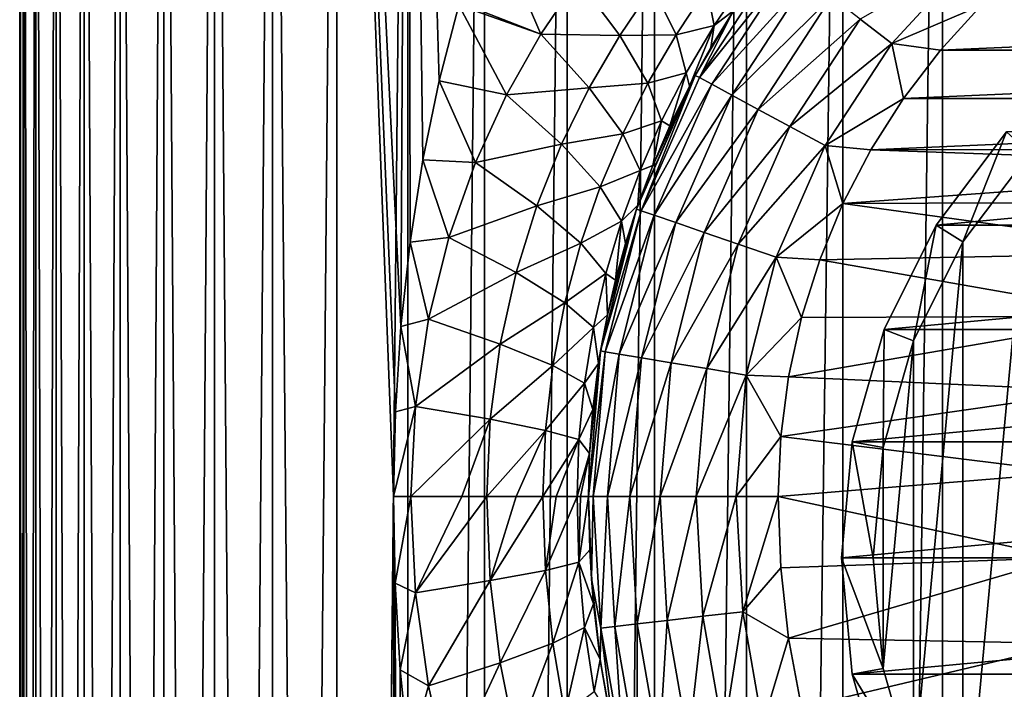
# Model space of a CAD drawing. Header units: millimetres. Extents: x -23 to 23, y -1 to 161.
# Tile 14 of 68: x -23 to -7, y 89 to 99. Entities that reach past the tile are written whole.
import ezdxf

# ---------------------------------------------------------------- set-up
doc = ezdxf.new("R2010")
doc.units = ezdxf.units.MM
doc.header["$LTSCALE"] = 79.788429
for name, color, linetype in [('12', 7, 'CONTINUOUS'), ('13', 7, 'CONTINUOUS'), ('14', 7, 'CONTINUOUS'), ('2', 7, 'CONTINUOUS'), ('4', 7, 'CONTINUOUS'), ('48', 7, 'CONTINUOUS'), ('49', 7, 'CONTINUOUS'), ('5', 7, 'CONTINUOUS'), ('50', 7, 'CONTINUOUS'), ('51', 7, 'CONTINUOUS'), ('52', 7, 'CONTINUOUS'), ('53', 7, 'CONTINUOUS'), ('8', 7, 'CONTINUOUS'), ('9', 7, 'CONTINUOUS')]:
    doc.layers.add(name, color=color, linetype=linetype)

msp = doc.modelspace()

# ---------------------------------------------------------------- linework, layer by layer
at = {"layer": '12', "color": 7, "linetype": 'CONTINUOUS'}
for points in [[(-7.784, 99.543, 81), (-8.433, 98.833, 81), (7.786, 99.54, 81), (-7.784, 99.543, 81)], [(7.786, 99.54, 81), (-8.433, 98.833, 81), (8.435, 98.83, 81), (7.786, 99.54, 81)], [(-8.433, 98.833, 81), (-9.018, 98.069, 81), (8.435, 98.83, 81), (-8.433, 98.833, 81)], [(8.435, 98.83, 81), (-9.018, 98.069, 81), (9.019, 98.066, 81), (8.435, 98.83, 81)], [(-9.018, 98.069, 81), (-9.533, 97.257, 81), (9.019, 98.066, 81), (-9.018, 98.069, 81)], [(9.019, 98.066, 81), (-9.533, 97.257, 81), (-0.68, 97.267, 81), (9.019, 98.066, 81)], [(-9.533, 97.257, 81), (-9.976, 96.405, 81), (-2.009, 96.984, 81), (-9.533, 97.257, 81)], [(-0.68, 97.267, 81), (-9.533, 97.257, 81), (-2.009, 96.984, 81), (-0.68, 97.267, 81)], [(-2.009, 96.984, 81), (-9.976, 96.405, 81), (-3.251, 96.431, 81), (-2.009, 96.984, 81)], [(-3.251, 96.431, 81), (-9.976, 96.405, 81), (-4.351, 95.632, 81), (-3.251, 96.431, 81)], [(-9.976, 96.405, 81), (-10.342, 95.517, 81), (-4.351, 95.632, 81), (-9.976, 96.405, 81)], [(-10.342, 95.517, 81), (-10.629, 94.602, 81), (-5.261, 94.622, 81), (-10.342, 95.517, 81)], [(-4.351, 95.632, 81), (-10.342, 95.517, 81), (-5.261, 94.622, 81), (-4.351, 95.632, 81)], [(-10.629, 94.602, 81), (-10.835, 93.666, 81), (-5.261, 94.622, 81), (-10.629, 94.602, 81)], [(-5.261, 94.622, 81), (-10.835, 93.666, 81), (-5.94, 93.445, 81), (-5.261, 94.622, 81)], [(-10.835, 93.666, 81), (-10.959, 92.719, 81), (-5.94, 93.445, 81), (-10.835, 93.666, 81)], [(-5.94, 93.445, 81), (-10.959, 92.719, 81), (-6.36, 92.152, 81), (-5.94, 93.445, 81)], [(-10.959, 92.719, 81), (-11, 91.77, 81), (-6.36, 92.152, 81), (-10.959, 92.719, 81)], [(-11, 91.77, 81), (-6.502, 90.8, 81), (-6.36, 92.152, 81), (-11, 91.77, 81)], [(-11, 91.77, 81), (-10.959, 90.645, 81), (-6.502, 90.8, 81), (-11, 91.77, 81)], [(-10.959, 90.645, 81), (-10.835, 89.53, 81), (-6.502, 90.8, 81), (-10.959, 90.645, 81)], [(-6.502, 90.8, 81), (-10.835, 89.53, 81), (-6.36, 89.448, 81), (-6.502, 90.8, 81)], [(-10.835, 89.53, 81), (-10.631, 88.437, 81), (-6.36, 89.448, 81), (-10.835, 89.53, 81)], [(-6.36, 89.448, 81), (-10.631, 88.437, 81), (-5.94, 88.155, 81), (-6.36, 89.448, 81)]]:
    msp.add_3dface(points, dxfattribs=at)
at = {"layer": '13', "color": 7, "linetype": 'CONTINUOUS'}
for points in [[(-10.988, 100.322, 78.668), (-11.721, 99.426, 78), (-12.246, 98.398, 78.668), (-10.988, 100.322, 78.668)], [(-10.988, 100.322, 78.668), (-12.246, 98.398, 78.668), (-10.813, 100.186, 79.302), (-10.988, 100.322, 78.668)], [(-7.9, 100.352, 80.926), (-9.705, 99.324, 80.704), (-9.204, 98.934, 80.926), (-7.9, 100.352, 80.926)], [(-7.784, 99.543, 81), (-7.9, 100.352, 80.926), (-9.204, 98.934, 80.926), (-7.784, 99.543, 81)], [(-10.813, 100.186, 79.302), (-12.246, 98.398, 78.668), (-12.051, 98.292, 79.302), (-10.813, 100.186, 79.302)], [(-10.813, 100.186, 79.302), (-12.051, 98.292, 79.302), (-10.531, 99.966, 79.872), (-10.813, 100.186, 79.302)], [(-10.531, 99.966, 79.872), (-12.051, 98.292, 79.302), (-11.736, 98.121, 79.872), (-10.531, 99.966, 79.872)], [(-10.531, 99.966, 79.872), (-11.736, 98.121, 79.872), (-10.155, 99.674, 80.347), (-10.531, 99.966, 79.872)], [(-10.155, 99.674, 80.347), (-11.736, 98.121, 79.872), (-11.318, 97.895, 80.347), (-10.155, 99.674, 80.347)], [(-10.155, 99.674, 80.347), (-11.318, 97.895, 80.347), (-9.705, 99.324, 80.704), (-10.155, 99.674, 80.347)], [(-8.433, 98.833, 81), (-7.784, 99.543, 81), (-9.204, 98.934, 80.926), (-8.433, 98.833, 81)], [(-11.721, 99.426, 78), (-12.314, 98.431, 78), (-12.246, 98.398, 78.668), (-11.721, 99.426, 78)], [(-9.705, 99.324, 80.704), (-11.318, 97.895, 80.347), (-10.817, 97.624, 80.704), (-9.705, 99.324, 80.704)], [(-9.705, 99.324, 80.704), (-10.817, 97.624, 80.704), (-9.204, 98.934, 80.926), (-9.705, 99.324, 80.704)], [(-9.204, 98.934, 80.926), (-10.817, 97.624, 80.704), (-10.258, 97.321, 80.926), (-9.204, 98.934, 80.926)], [(-9.018, 98.069, 81), (-9.204, 98.934, 80.926), (-10.258, 97.321, 80.926), (-9.018, 98.069, 81)], [(-9.018, 98.069, 81), (-8.433, 98.833, 81), (-9.204, 98.934, 80.926), (-9.018, 98.069, 81)], [(-12.314, 98.431, 78), (-13.242, 96.314, 78), (-13.17, 96.292, 78.668), (-12.314, 98.431, 78)], [(-12.246, 98.398, 78.668), (-12.314, 98.431, 78), (-13.17, 96.292, 78.668), (-12.246, 98.398, 78.668)], [(-12.246, 98.398, 78.668), (-13.17, 96.292, 78.668), (-12.051, 98.292, 79.302), (-12.246, 98.398, 78.668)], [(-12.051, 98.292, 79.302), (-13.17, 96.292, 78.668), (-12.96, 96.22, 79.302), (-12.051, 98.292, 79.302)], [(-12.051, 98.292, 79.302), (-12.96, 96.22, 79.302), (-11.736, 98.121, 79.872), (-12.051, 98.292, 79.302)], [(-11.736, 98.121, 79.872), (-12.96, 96.22, 79.302), (-12.622, 96.103, 79.872), (-11.736, 98.121, 79.872)], [(-11.736, 98.121, 79.872), (-12.622, 96.103, 79.872), (-11.318, 97.895, 80.347), (-11.736, 98.121, 79.872)], [(-9.533, 97.257, 81), (-9.018, 98.069, 81), (-10.258, 97.321, 80.926), (-9.533, 97.257, 81)], [(-11.318, 97.895, 80.347), (-12.622, 96.103, 79.872), (-12.172, 95.949, 80.347), (-11.318, 97.895, 80.347)], [(-11.318, 97.895, 80.347), (-12.172, 95.949, 80.347), (-10.817, 97.624, 80.704), (-11.318, 97.895, 80.347)], [(-10.817, 97.624, 80.704), (-12.172, 95.949, 80.347), (-11.633, 95.764, 80.704), (-10.817, 97.624, 80.704)], [(-10.817, 97.624, 80.704), (-11.633, 95.764, 80.704), (-10.258, 97.321, 80.926), (-10.817, 97.624, 80.704)], [(-10.258, 97.321, 80.926), (-11.633, 95.764, 80.704), (-11.032, 95.558, 80.926), (-10.258, 97.321, 80.926)], [(-9.976, 96.405, 81), (-10.258, 97.321, 80.926), (-11.032, 95.558, 80.926), (-9.976, 96.405, 81)], [(-9.976, 96.405, 81), (-9.533, 97.257, 81), (-10.258, 97.321, 80.926), (-9.976, 96.405, 81)], [(-13.242, 96.314, 78), (-13.809, 94.074, 78), (-13.17, 96.292, 78.668), (-13.242, 96.314, 78)], [(-13.17, 96.292, 78.668), (-13.809, 94.074, 78), (-13.735, 94.062, 78.668), (-13.17, 96.292, 78.668)], [(-13.17, 96.292, 78.668), (-13.735, 94.062, 78.668), (-12.96, 96.22, 79.302), (-13.17, 96.292, 78.668)], [(-10.342, 95.517, 81), (-9.976, 96.405, 81), (-11.032, 95.558, 80.926), (-10.342, 95.517, 81)], [(-12.96, 96.22, 79.302), (-13.735, 94.062, 78.668), (-13.516, 94.025, 79.302), (-12.96, 96.22, 79.302)], [(-12.96, 96.22, 79.302), (-13.516, 94.025, 79.302), (-12.622, 96.103, 79.872), (-12.96, 96.22, 79.302)], [(-12.622, 96.103, 79.872), (-13.516, 94.025, 79.302), (-13.163, 93.966, 79.872), (-12.622, 96.103, 79.872)], [(-12.622, 96.103, 79.872), (-13.163, 93.966, 79.872), (-12.172, 95.949, 80.347), (-12.622, 96.103, 79.872)], [(-12.172, 95.949, 80.347), (-13.163, 93.966, 79.872), (-12.693, 93.888, 80.347), (-12.172, 95.949, 80.347)], [(-12.172, 95.949, 80.347), (-12.693, 93.888, 80.347), (-11.633, 95.764, 80.704), (-12.172, 95.949, 80.347)], [(-11.633, 95.764, 80.704), (-12.693, 93.888, 80.347), (-12.131, 93.794, 80.704), (-11.633, 95.764, 80.704)], [(-11.633, 95.764, 80.704), (-12.131, 93.794, 80.704), (-11.032, 95.558, 80.926), (-11.633, 95.764, 80.704)], [(-11.032, 95.558, 80.926), (-12.131, 93.794, 80.704), (-11.505, 93.69, 80.926), (-11.032, 95.558, 80.926)], [(-10.629, 94.602, 81), (-11.032, 95.558, 80.926), (-11.505, 93.69, 80.926), (-10.629, 94.602, 81)], [(-10.629, 94.602, 81), (-10.342, 95.517, 81), (-11.032, 95.558, 80.926), (-10.629, 94.602, 81)], [(-10.835, 93.666, 81), (-10.629, 94.602, 81), (-11.505, 93.69, 80.926), (-10.835, 93.666, 81)], [(-13.809, 94.074, 78), (-14, 91.77, 78), (-13.735, 94.062, 78.668), (-13.809, 94.074, 78)], [(-13.735, 94.062, 78.668), (-14, 91.77, 78), (-13.925, 91.77, 78.668), (-13.735, 94.062, 78.668)], [(-13.735, 94.062, 78.668), (-13.925, 91.77, 78.668), (-13.516, 94.025, 79.302), (-13.735, 94.062, 78.668)], [(-13.516, 94.025, 79.302), (-13.925, 91.77, 78.668), (-13.703, 91.77, 79.302), (-13.516, 94.025, 79.302)], [(-13.516, 94.025, 79.302), (-13.703, 91.77, 79.302), (-13.163, 93.966, 79.872), (-13.516, 94.025, 79.302)], [(-13.163, 93.966, 79.872), (-13.703, 91.77, 79.302), (-13.345, 91.77, 79.872), (-13.163, 93.966, 79.872)], [(-13.163, 93.966, 79.872), (-13.345, 91.77, 79.872), (-12.693, 93.888, 80.347), (-13.163, 93.966, 79.872)], [(-12.693, 93.888, 80.347), (-13.345, 91.77, 79.872), (-12.869, 91.77, 80.347), (-12.693, 93.888, 80.347)], [(-12.693, 93.888, 80.347), (-12.869, 91.77, 80.347), (-12.131, 93.794, 80.704), (-12.693, 93.888, 80.347)], [(-12.131, 93.794, 80.704), (-12.869, 91.77, 80.347), (-12.299, 91.77, 80.704), (-12.131, 93.794, 80.704)], [(-12.131, 93.794, 80.704), (-12.299, 91.77, 80.704), (-11.505, 93.69, 80.926), (-12.131, 93.794, 80.704)], [(-11.505, 93.69, 80.926), (-12.299, 91.77, 80.704), (-11.664, 91.77, 80.926), (-11.505, 93.69, 80.926)], [(-10.959, 92.719, 81), (-11.505, 93.69, 80.926), (-11.664, 91.77, 80.926), (-10.959, 92.719, 81)], [(-10.959, 92.719, 81), (-10.835, 93.666, 81), (-11.505, 93.69, 80.926), (-10.959, 92.719, 81)], [(-11, 91.77, 81), (-10.959, 92.719, 81), (-11.664, 91.77, 80.926), (-11, 91.77, 81)]]:
    msp.add_3dface(points, dxfattribs=at)
at = {"layer": '14', "color": 7, "linetype": 'CONTINUOUS'}
for points in [[(-14, 91.77, 78), (-13.954, 90.472, 78), (-13.925, 91.77, 78.668), (-14, 91.77, 78)], [(-13.925, 91.77, 78.668), (-13.954, 90.472, 78), (-13.806, 89.691, 78.668), (-13.925, 91.77, 78.668)], [(-13.703, 91.77, 79.302), (-13.925, 91.77, 78.668), (-13.806, 89.691, 78.668), (-13.703, 91.77, 79.302)], [(-13.703, 91.77, 79.302), (-13.806, 89.691, 78.668), (-13.585, 89.717, 79.302), (-13.703, 91.77, 79.302)], [(-13.345, 91.77, 79.872), (-13.703, 91.77, 79.302), (-13.585, 89.717, 79.302), (-13.345, 91.77, 79.872)], [(-13.345, 91.77, 79.872), (-13.585, 89.717, 79.302), (-13.229, 89.758, 79.872), (-13.345, 91.77, 79.872)], [(-12.869, 91.77, 80.347), (-13.345, 91.77, 79.872), (-13.229, 89.758, 79.872), (-12.869, 91.77, 80.347)], [(-12.869, 91.77, 80.347), (-13.229, 89.758, 79.872), (-12.757, 89.812, 80.347), (-12.869, 91.77, 80.347)], [(-12.299, 91.77, 80.704), (-12.869, 91.77, 80.347), (-12.757, 89.812, 80.347), (-12.299, 91.77, 80.704)], [(-12.299, 91.77, 80.704), (-12.757, 89.812, 80.347), (-12.191, 89.877, 80.704), (-12.299, 91.77, 80.704)], [(-11.664, 91.77, 80.926), (-12.299, 91.77, 80.704), (-12.191, 89.877, 80.704), (-11.664, 91.77, 80.926)], [(-11.664, 91.77, 80.926), (-12.191, 89.877, 80.704), (-11.56, 89.95, 80.926), (-11.664, 91.77, 80.926)], [(-11, 91.77, 81), (-11.664, 91.77, 80.926), (-11.56, 89.95, 80.926), (-11, 91.77, 81)], [(-10.959, 90.645, 81), (-11, 91.77, 81), (-11.56, 89.95, 80.926), (-10.959, 90.645, 81)], [(-10.835, 89.53, 81), (-10.959, 90.645, 81), (-11.56, 89.95, 80.926), (-10.835, 89.53, 81)], [(-13.954, 90.472, 78), (-13.816, 89.183, 78), (-13.806, 89.691, 78.668), (-13.954, 90.472, 78)], [(-12.191, 89.877, 80.704), (-11.865, 88.01, 80.704), (-11.56, 89.95, 80.926), (-12.191, 89.877, 80.704)], [(-11.56, 89.95, 80.926), (-11.865, 88.01, 80.704), (-11.247, 88.155, 80.926), (-11.56, 89.95, 80.926)], [(-10.835, 89.53, 81), (-11.56, 89.95, 80.926), (-11.247, 88.155, 80.926), (-10.835, 89.53, 81)], [(-13.585, 89.717, 79.302), (-13.232, 87.689, 79.302), (-13.229, 89.758, 79.872), (-13.585, 89.717, 79.302)], [(-13.229, 89.758, 79.872), (-13.232, 87.689, 79.302), (-12.883, 87.771, 79.872), (-13.229, 89.758, 79.872)], [(-13.229, 89.758, 79.872), (-12.883, 87.771, 79.872), (-12.757, 89.812, 80.347), (-13.229, 89.758, 79.872)], [(-12.757, 89.812, 80.347), (-12.883, 87.771, 79.872), (-12.42, 87.879, 80.347), (-12.757, 89.812, 80.347)], [(-12.757, 89.812, 80.347), (-12.42, 87.879, 80.347), (-12.191, 89.877, 80.704), (-12.757, 89.812, 80.347)], [(-12.191, 89.877, 80.704), (-12.42, 87.879, 80.347), (-11.865, 88.01, 80.704), (-12.191, 89.877, 80.704)], [(-13.816, 89.183, 78), (-13.588, 87.917, 78), (-13.806, 89.691, 78.668), (-13.816, 89.183, 78)], [(-13.806, 89.691, 78.668), (-13.448, 87.638, 78.668), (-13.585, 89.717, 79.302), (-13.806, 89.691, 78.668)], [(-13.806, 89.691, 78.668), (-13.588, 87.917, 78), (-13.448, 87.638, 78.668), (-13.806, 89.691, 78.668)], [(-13.585, 89.717, 79.302), (-13.448, 87.638, 78.668), (-13.232, 87.689, 79.302), (-13.585, 89.717, 79.302)], [(-10.631, 88.437, 81), (-10.835, 89.53, 81), (-11.247, 88.155, 80.926), (-10.631, 88.437, 81)]]:
    msp.add_3dface(points, dxfattribs=at)
at = {"layer": '2', "color": 7, "linetype": 'CONTINUOUS'}
for points in [[(-22.936, 0, -1.719), (-23, 0), (-22.936, 115.2, -1.719), (-22.936, 0, -1.719)], [(-23, 0), (-22.936, 0, 1.719), (-23, 115.2), (-23, 0)], [(-22.936, 115.2, -1.719), (-23, 0), (-23, 115.2), (-22.936, 115.2, -1.719)], [(-23, 115.2), (-22.936, 0, 1.719), (-22.936, 115.2, 1.719), (-23, 115.2)], [(-22.743, 0, -3.428), (-22.936, 0, -1.719), (-22.743, 115.2, -3.428), (-22.743, 0, -3.428)], [(-22.743, 115.2, -3.428), (-22.936, 0, -1.719), (-22.936, 115.2, -1.719), (-22.743, 115.2, -3.428)], [(-22.936, 0, 1.719), (-22.743, 0, 3.428), (-22.936, 115.2, 1.719), (-22.936, 0, 1.719)], [(-22.936, 115.2, 1.719), (-22.743, 0, 3.428), (-22.743, 115.2, 3.428), (-22.936, 115.2, 1.719)], [(-22.423, 0, -5.118), (-22.743, 0, -3.428), (-22.423, 115.2, -5.118), (-22.423, 0, -5.118)], [(-22.423, 115.2, -5.118), (-22.743, 0, -3.428), (-22.743, 115.2, -3.428), (-22.423, 115.2, -5.118)], [(-22.743, 0, 3.428), (-22.423, 0, 5.118), (-22.743, 115.2, 3.428), (-22.743, 0, 3.428)], [(-22.743, 115.2, 3.428), (-22.423, 0, 5.118), (-22.423, 115.2, 5.118), (-22.743, 115.2, 3.428)], [(-21.978, 0, -6.779), (-22.423, 0, -5.118), (-21.978, 115.2, -6.779), (-21.978, 0, -6.779)], [(-21.978, 115.2, -6.779), (-22.423, 0, -5.118), (-22.423, 115.2, -5.118), (-21.978, 115.2, -6.779)], [(-22.423, 0, 5.118), (-21.978, 0, 6.779), (-22.423, 115.2, 5.118), (-22.423, 0, 5.118)], [(-22.423, 115.2, 5.118), (-21.978, 0, 6.779), (-21.978, 115.2, 6.779), (-22.423, 115.2, 5.118)], [(-21.41, 0, -8.403), (-21.978, 0, -6.779), (-21.41, 115.2, -8.403), (-21.41, 0, -8.403)], [(-21.41, 115.2, -8.403), (-21.978, 0, -6.779), (-21.978, 115.2, -6.779), (-21.41, 115.2, -8.403)], [(-21.978, 0, 6.779), (-21.41, 0, 8.403), (-21.978, 115.2, 6.779), (-21.978, 0, 6.779)], [(-21.978, 115.2, 6.779), (-21.41, 0, 8.403), (-21.41, 115.2, 8.403), (-21.978, 115.2, 6.779)], [(-20.722, 0, -9.979), (-21.41, 0, -8.403), (-20.722, 115.2, -9.979), (-20.722, 0, -9.979)], [(-20.722, 115.2, -9.979), (-21.41, 0, -8.403), (-21.41, 115.2, -8.403), (-20.722, 115.2, -9.979)], [(-21.41, 0, 8.403), (-20.722, 0, 9.979), (-21.41, 115.2, 8.403), (-21.41, 0, 8.403)], [(-21.41, 115.2, 8.403), (-20.722, 0, 9.979), (-20.722, 115.2, 9.979), (-21.41, 115.2, 8.403)], [(-19.918, 0, -11.5), (-20.722, 0, -9.979), (-19.919, 115.2, -11.5), (-19.918, 0, -11.5)], [(-19.919, 115.2, -11.5), (-20.722, 0, -9.979), (-20.722, 115.2, -9.979), (-19.919, 115.2, -11.5)], [(-20.722, 0, 9.979), (-19.918, 0, 11.5), (-20.722, 115.2, 9.979), (-20.722, 0, 9.979)], [(-20.722, 115.2, 9.979), (-19.918, 0, 11.5), (-19.919, 115.2, 11.5), (-20.722, 115.2, 9.979)], [(-19.003, 115.2, -12.956), (-19.918, 0, -11.5), (-19.919, 115.2, -11.5), (-19.003, 115.2, -12.956)], [(-19.918, 0, 11.5), (-19.004, 0, 12.956), (-19.919, 115.2, 11.5), (-19.918, 0, 11.5)], [(-19.919, 115.2, 11.5), (-19.004, 0, 12.956), (-19.003, 115.2, 12.956), (-19.919, 115.2, 11.5)], [(-19.004, 0, -12.956), (-19.918, 0, -11.5), (-19.003, 115.2, -12.956), (-19.004, 0, -12.956)], [(-17.982, 0, -14.34), (-19.004, 0, -12.956), (-17.982, 115.2, -14.34), (-17.982, 0, -14.34)], [(-17.982, 115.2, -14.34), (-19.004, 0, -12.956), (-19.003, 115.2, -12.956), (-17.982, 115.2, -14.34)], [(-19.004, 0, 12.956), (-17.982, 0, 14.34), (-19.003, 115.2, 12.956), (-19.004, 0, 12.956)], [(-19.003, 115.2, 12.956), (-17.982, 0, 14.34), (-17.982, 115.2, 14.34), (-19.003, 115.2, 12.956)], [(-16.86, 0, -15.644), (-17.982, 0, -14.34), (-16.86, 115.2, -15.644), (-16.86, 0, -15.644)], [(-16.86, 115.2, -15.644), (-17.982, 0, -14.34), (-17.982, 115.2, -14.34), (-16.86, 115.2, -15.644)], [(-17.982, 115.2, 14.34), (-17.982, 0, 14.34), (-17.086, 91.77, 15.397), (-17.982, 115.2, 14.34)], [(-16.86, 115.2, 15.644), (-17.982, 115.2, 14.34), (-16.97, 94.463, 15.524), (-16.86, 115.2, 15.644)], [(-16.97, 94.463, 15.524), (-17.982, 115.2, 14.34), (-17.057, 93.112, 15.429), (-16.97, 94.463, 15.524)], [(-17.057, 93.112, 15.429), (-17.982, 115.2, 14.34), (-17.086, 91.77, 15.397), (-17.057, 93.112, 15.429)], [(-16.825, 95.797, 15.682), (-16.86, 115.2, 15.644), (-16.97, 94.463, 15.524), (-16.825, 95.797, 15.682)], [(-15.644, 0, -16.86), (-16.86, 0, -15.644), (-15.644, 115.2, -16.86), (-15.644, 0, -16.86)], [(-15.644, 115.2, -16.86), (-16.86, 0, -15.644), (-16.86, 115.2, -15.644), (-15.644, 115.2, -16.86)], [(-16.052, 99.543, 16.472), (-16.86, 115.2, 15.644), (-16.364, 98.347, 16.162), (-16.052, 99.543, 16.472)], [(-16.364, 98.347, 16.162), (-16.86, 115.2, 15.644), (-16.623, 97.096, 15.896), (-16.364, 98.347, 16.162)], [(-16.623, 97.096, 15.896), (-16.86, 115.2, 15.644), (-16.825, 95.797, 15.682), (-16.623, 97.096, 15.896)], [(-14.34, 0, -17.982), (-15.644, 0, -16.86), (-14.34, 115.2, -17.982), (-14.34, 0, -17.982)], [(-14.34, 115.2, -17.982), (-15.644, 0, -16.86), (-15.644, 115.2, -16.86), (-14.34, 115.2, -17.982)], [(-12.957, 0, -19.003), (-14.34, 0, -17.982), (-12.956, 115.2, -19.003), (-12.957, 0, -19.003)], [(-12.956, 115.2, -19.003), (-14.34, 0, -17.982), (-14.34, 115.2, -17.982), (-12.956, 115.2, -19.003)], [(-11.5, 0, -19.919), (-12.957, 0, -19.003), (-11.5, 115.2, -19.919), (-11.5, 0, -19.919)], [(-11.5, 115.2, -19.919), (-12.957, 0, -19.003), (-12.956, 115.2, -19.003), (-11.5, 115.2, -19.919)], [(-9.98, 0, -20.722), (-11.5, 0, -19.919), (-9.979, 115.2, -20.722), (-9.98, 0, -20.722)], [(-9.979, 115.2, -20.722), (-11.5, 0, -19.919), (-11.5, 115.2, -19.919), (-9.979, 115.2, -20.722)], [(-8.402, 0, -21.41), (-9.98, 0, -20.722), (-8.403, 115.2, -21.41), (-8.402, 0, -21.41)], [(-8.403, 115.2, -21.41), (-9.98, 0, -20.722), (-9.979, 115.2, -20.722), (-8.403, 115.2, -21.41)], [(-6.779, 115.2, -21.978), (-8.402, 0, -21.41), (-8.403, 115.2, -21.41), (-6.779, 115.2, -21.978)], [(-6.78, 0, -21.978), (-8.402, 0, -21.41), (-6.779, 115.2, -21.978), (-6.78, 0, -21.978)], [(-17.982, 0, 14.34), (-16.86, 0, 15.644), (-17.086, 91.77, 15.397), (-17.982, 0, 14.34)], [(-17.086, 91.77, 15.397), (-16.86, 0, 15.644), (-17.059, 90.403, 15.427), (-17.086, 91.77, 15.397)], [(-17.059, 90.403, 15.427), (-16.86, 0, 15.644), (-16.979, 89.03, 15.515), (-17.059, 90.403, 15.427)], [(-16.979, 89.03, 15.515), (-16.86, 0, 15.644), (-16.846, 87.676, 15.66), (-16.979, 89.03, 15.515)]]:
    msp.add_3dface(points, dxfattribs=at)
at = {"layer": '4', "color": 7, "linetype": 'CONTINUOUS'}
for points in [[(-11.721, 99.426, 78), (-12.065, 98.872, 25.387), (-12.314, 98.431, 78), (-11.721, 99.426, 78)], [(-11.695, 99.466, 25.655), (-12.065, 98.872, 25.387), (-11.721, 99.426, 78), (-11.695, 99.466, 25.655)], [(-12.065, 98.872, 25.387), (-12.404, 98.261, 25.122), (-12.314, 98.431, 78), (-12.065, 98.872, 25.387)], [(-12.314, 98.431, 78), (-13.219, 96.38, 24.373), (-13.242, 96.314, 78), (-12.314, 98.431, 78)], [(-12.984, 97.005, 24.609), (-13.219, 96.38, 24.373), (-12.314, 98.431, 78), (-12.984, 97.005, 24.609)], [(-12.712, 97.636, 24.861), (-12.984, 97.005, 24.609), (-12.314, 98.431, 78), (-12.712, 97.636, 24.861)], [(-12.404, 98.261, 25.122), (-12.712, 97.636, 24.861), (-12.314, 98.431, 78), (-12.404, 98.261, 25.122)], [(-13.242, 96.314, 78), (-13.702, 94.644, 23.822), (-13.809, 94.074, 78), (-13.242, 96.314, 78)], [(-13.575, 95.193, 23.976), (-13.702, 94.644, 23.822), (-13.242, 96.314, 78), (-13.575, 95.193, 23.976)], [(-13.416, 95.772, 24.16), (-13.575, 95.193, 23.976), (-13.242, 96.314, 78), (-13.416, 95.772, 24.16)], [(-13.219, 96.38, 24.373), (-13.416, 95.772, 24.16), (-13.242, 96.314, 78), (-13.219, 96.38, 24.373)], [(-13.702, 94.644, 23.822), (-13.841, 93.873, 23.644), (-13.809, 94.074, 78), (-13.702, 94.644, 23.822)], [(-14, 91.77, 23.431), (-14, 91.77, 78), (-13.809, 94.074, 78), (-14, 91.77, 23.431)], [(-13.983, 92.454, 23.454), (-14, 91.77, 23.431), (-13.809, 94.074, 78), (-13.983, 92.454, 23.454)], [(-13.932, 93.15, 23.523), (-13.983, 92.454, 23.454), (-13.809, 94.074, 78), (-13.932, 93.15, 23.523)], [(-13.841, 93.873, 23.644), (-13.932, 93.15, 23.523), (-13.809, 94.074, 78), (-13.841, 93.873, 23.644)]]:
    msp.add_3dface(points, dxfattribs=at)
at = {"layer": '48', "color": 7, "linetype": 'CONTINUOUS'}
for points in [[(-7.021, 84.4, 85.459), (-8.077, 85.799, 85.459), (-7.021, 97.2, 85.459), (-7.021, 84.4, 85.459)], [(-7.021, 97.2, 85.459), (-8.077, 85.799, 85.459), (-8.077, 95.801, 85.459), (-7.021, 97.2, 85.459)], [(-8.077, 85.799, 85.459), (-8.859, 87.368, 85.459), (-8.077, 95.801, 85.459), (-8.077, 85.799, 85.459)], [(-8.077, 95.801, 85.459), (-8.859, 87.368, 85.459), (-8.859, 94.232, 85.459), (-8.077, 95.801, 85.459)], [(-8.859, 87.368, 85.459), (-9.338, 89.054, 85.459), (-8.859, 94.232, 85.459), (-8.859, 87.368, 85.459)], [(-8.859, 94.232, 85.459), (-9.338, 89.054, 85.459), (-9.338, 92.546, 85.459), (-8.859, 94.232, 85.459)], [(-9.338, 89.054, 85.459), (-9.5, 90.8, 85.459), (-9.338, 92.546, 85.459), (-9.338, 89.054, 85.459)]]:
    msp.add_3dface(points, dxfattribs=at)
at = {"layer": '49', "color": 7, "linetype": 'CONTINUOUS'}
for points in [[(-7.39, 97.537, 85.959), (-8.502, 96.064, 85.959), (-7.39, 97.537, 109.459), (-7.39, 97.537, 85.959)], [(-7.39, 97.537, 109.459), (-8.502, 96.064, 85.959), (-8.502, 96.064, 109.459), (-7.39, 97.537, 109.459)], [(-8.502, 96.064, 85.959), (-9.325, 94.412, 85.959), (-8.502, 96.064, 109.459), (-8.502, 96.064, 85.959)], [(-8.502, 96.064, 109.459), (-9.325, 94.412, 85.959), (-9.325, 94.412, 109.459), (-8.502, 96.064, 109.459)], [(-9.325, 94.412, 85.959), (-9.83, 92.637, 85.959), (-9.325, 94.412, 109.459), (-9.325, 94.412, 85.959)], [(-9.325, 94.412, 109.459), (-9.83, 92.637, 85.959), (-9.83, 92.638, 109.459), (-9.325, 94.412, 109.459)], [(-9.83, 92.637, 85.959), (-10, 90.8, 85.959), (-9.83, 92.638, 109.459), (-9.83, 92.637, 85.959)], [(-9.83, 92.638, 109.459), (-10, 90.8, 85.959), (-10, 90.8, 109.459), (-9.83, 92.638, 109.459)]]:
    msp.add_3dface(points, dxfattribs=at)
at = {"layer": '5', "color": 7, "linetype": 'CONTINUOUS'}
for points in [[(-14, 91.77, 78), (-14, 91.77, 23.431), (-13.981, 90.927, 23.452), (-14, 91.77, 78)], [(-14, 91.77, 78), (-13.981, 90.927, 23.452), (-13.954, 90.472, 78), (-14, 91.77, 78)], [(-13.981, 90.927, 23.452), (-13.921, 90.072, 23.517), (-13.954, 90.472, 78), (-13.981, 90.927, 23.452)], [(-13.921, 90.072, 23.517), (-13.817, 89.192, 23.628), (-13.954, 90.472, 78), (-13.921, 90.072, 23.517)], [(-13.954, 90.472, 78), (-13.817, 89.192, 23.628), (-13.816, 89.183, 78), (-13.954, 90.472, 78)], [(-13.817, 89.192, 23.628), (-13.661, 88.271, 23.79), (-13.816, 89.183, 78), (-13.817, 89.192, 23.628)], [(-13.816, 89.183, 78), (-13.661, 88.271, 23.79), (-13.588, 87.917, 78), (-13.816, 89.183, 78)]]:
    msp.add_3dface(points, dxfattribs=at)
at = {"layer": '50', "color": 7, "linetype": 'CONTINUOUS'}
for points in [[(8.502, 96.064, 109.459), (7.39, 97.537, 109.459), (-8.502, 96.064, 109.459), (8.502, 96.064, 109.459)], [(7.39, 97.537, 109.459), (-7.39, 97.537, 109.459), (-8.502, 96.064, 109.459), (7.39, 97.537, 109.459)], [(9.325, 94.412, 109.459), (8.502, 96.064, 109.459), (-9.325, 94.412, 109.459), (9.325, 94.412, 109.459)], [(8.502, 96.064, 109.459), (-8.502, 96.064, 109.459), (-9.325, 94.412, 109.459), (8.502, 96.064, 109.459)], [(9.83, 92.638, 109.459), (9.325, 94.412, 109.459), (-9.83, 92.638, 109.459), (9.83, 92.638, 109.459)], [(9.325, 94.412, 109.459), (-9.325, 94.412, 109.459), (-9.83, 92.638, 109.459), (9.325, 94.412, 109.459)], [(10, 90.8, 109.459), (9.83, 92.638, 109.459), (-10, 90.8, 109.459), (10, 90.8, 109.459)], [(9.83, 92.638, 109.459), (-9.83, 92.638, 109.459), (-10, 90.8, 109.459), (9.83, 92.638, 109.459)], [(10, 90.8, 109.459), (-10, 90.8, 109.459), (-9.83, 88.962, 109.459), (10, 90.8, 109.459)], [(9.83, 88.962, 109.459), (10, 90.8, 109.459), (-9.83, 88.962, 109.459), (9.83, 88.962, 109.459)], [(-9.325, 87.188, 109.459), (9.83, 88.962, 109.459), (-9.83, 88.962, 109.459), (-9.325, 87.188, 109.459)], [(9.325, 87.188, 109.459), (9.83, 88.962, 109.459), (-9.325, 87.188, 109.459), (9.325, 87.188, 109.459)]]:
    msp.add_3dface(points, dxfattribs=at)
at = {"layer": '51', "color": 7, "linetype": 'CONTINUOUS'}
for points in [[(-10, 90.8, 109.459), (-10, 90.8, 85.959), (-9.83, 88.963, 85.959), (-10, 90.8, 109.459)], [(-9.83, 88.962, 109.459), (-10, 90.8, 109.459), (-9.83, 88.963, 85.959), (-9.83, 88.962, 109.459)], [(-9.325, 87.188, 85.959), (-9.83, 88.962, 109.459), (-9.83, 88.963, 85.959), (-9.325, 87.188, 85.959)], [(-9.325, 87.188, 109.459), (-9.83, 88.962, 109.459), (-9.325, 87.188, 85.959), (-9.325, 87.188, 109.459)]]:
    msp.add_3dface(points, dxfattribs=at)
at = {"layer": '52', "color": 7, "linetype": 'CONTINUOUS'}
for points in [[(-8.077, 95.801, 85.459), (-8.502, 96.064, 85.959), (-7.39, 97.537, 85.959), (-8.077, 95.801, 85.459)], [(-7.021, 97.2, 85.459), (-8.077, 95.801, 85.459), (-7.39, 97.537, 85.959), (-7.021, 97.2, 85.459)], [(-8.859, 94.232, 85.459), (-9.325, 94.412, 85.959), (-8.502, 96.064, 85.959), (-8.859, 94.232, 85.459)], [(-8.077, 95.801, 85.459), (-8.859, 94.232, 85.459), (-8.502, 96.064, 85.959), (-8.077, 95.801, 85.459)], [(-9.338, 92.546, 85.459), (-9.83, 92.637, 85.959), (-9.325, 94.412, 85.959), (-9.338, 92.546, 85.459)], [(-8.859, 94.232, 85.459), (-9.338, 92.546, 85.459), (-9.325, 94.412, 85.959), (-8.859, 94.232, 85.459)], [(-9.5, 90.8, 85.459), (-10, 90.8, 85.959), (-9.83, 92.637, 85.959), (-9.5, 90.8, 85.459)], [(-9.338, 92.546, 85.459), (-9.5, 90.8, 85.459), (-9.83, 92.637, 85.959), (-9.338, 92.546, 85.459)]]:
    msp.add_3dface(points, dxfattribs=at)
at = {"layer": '53', "color": 7, "linetype": 'CONTINUOUS'}
for points in [[(-9.5, 90.8, 85.459), (-9.338, 89.054, 85.459), (-10, 90.8, 85.959), (-9.5, 90.8, 85.459)], [(-10, 90.8, 85.959), (-9.338, 89.054, 85.459), (-9.83, 88.963, 85.959), (-10, 90.8, 85.959)], [(-9.338, 89.054, 85.459), (-8.859, 87.368, 85.459), (-9.83, 88.963, 85.959), (-9.338, 89.054, 85.459)], [(-8.859, 87.368, 85.459), (-9.325, 87.188, 85.959), (-9.83, 88.963, 85.959), (-8.859, 87.368, 85.459)]]:
    msp.add_3dface(points, dxfattribs=at)
at = {"layer": '8', "color": 7, "linetype": 'CONTINUOUS'}
for points in [[(-16.04, 99.587, 16.484), (-14.756, 99.086, 17.974), (-15.373, 100.526, 17.126), (-16.04, 99.587, 16.484)], [(-14.756, 99.086, 17.974), (-14.172, 99.95, 18.579), (-15.373, 100.526, 17.126), (-14.756, 99.086, 17.974)], [(-14.756, 99.086, 17.974), (-13.507, 99.062, 19.917), (-14.172, 99.95, 18.579), (-14.756, 99.086, 17.974)], [(-13.507, 99.062, 19.917), (-12.988, 99.835, 20.461), (-14.172, 99.95, 18.579), (-13.507, 99.062, 19.917)], [(-12.014, 99.222, 23.832), (-11.52, 99.956, 24.238), (-12.128, 99.811, 22.363), (-12.014, 99.222, 23.832)], [(-12.014, 99.222, 23.832), (-11.695, 99.466, 25.655), (-11.52, 99.956, 24.238), (-12.014, 99.222, 23.832)], [(-13.507, 99.062, 19.917), (-12.616, 99.072, 21.889), (-12.988, 99.835, 20.461), (-13.507, 99.062, 19.917)], [(-12.616, 99.072, 21.889), (-12.128, 99.811, 22.363), (-12.988, 99.835, 20.461), (-12.616, 99.072, 21.889)], [(-12.616, 99.072, 21.889), (-12.014, 99.222, 23.832), (-12.128, 99.811, 22.363), (-12.616, 99.072, 21.889)], [(-16.052, 99.543, 16.472), (-16.364, 98.347, 16.162), (-15.301, 98.125, 17.391), (-16.052, 99.543, 16.472)], [(-16.04, 99.587, 16.484), (-16.052, 99.543, 16.472), (-14.756, 99.086, 17.974), (-16.04, 99.587, 16.484)], [(-16.052, 99.543, 16.472), (-15.301, 98.125, 17.391), (-14.756, 99.086, 17.974), (-16.052, 99.543, 16.472)], [(-12.065, 98.872, 25.387), (-11.695, 99.466, 25.655), (-12.014, 99.222, 23.832), (-12.065, 98.872, 25.387)], [(-15.301, 98.125, 17.391), (-13.989, 98.236, 19.383), (-14.756, 99.086, 17.974), (-15.301, 98.125, 17.391)], [(-13.989, 98.236, 19.383), (-13.507, 99.062, 19.917), (-14.756, 99.086, 17.974), (-13.989, 98.236, 19.383)], [(-13.06, 98.308, 21.418), (-12.616, 99.072, 21.889), (-13.507, 99.062, 19.917), (-13.06, 98.308, 21.418)], [(-13.06, 98.308, 21.418), (-12.454, 98.474, 23.431), (-12.616, 99.072, 21.889), (-13.06, 98.308, 21.418)], [(-12.454, 98.474, 23.431), (-12.014, 99.222, 23.832), (-12.616, 99.072, 21.889), (-12.454, 98.474, 23.431)], [(-12.454, 98.474, 23.431), (-12.404, 98.261, 25.122), (-12.014, 99.222, 23.832), (-12.454, 98.474, 23.431)], [(-12.404, 98.261, 25.122), (-12.065, 98.872, 25.387), (-12.014, 99.222, 23.832), (-12.404, 98.261, 25.122)], [(-13.989, 98.236, 19.383), (-13.06, 98.308, 21.418), (-13.507, 99.062, 19.917), (-13.989, 98.236, 19.383)], [(-12.844, 97.711, 23.037), (-12.454, 98.474, 23.431), (-13.06, 98.308, 21.418), (-12.844, 97.711, 23.037)], [(-12.844, 97.711, 23.037), (-12.712, 97.636, 24.861), (-12.454, 98.474, 23.431), (-12.844, 97.711, 23.037)], [(-12.712, 97.636, 24.861), (-12.404, 98.261, 25.122), (-12.454, 98.474, 23.431), (-12.712, 97.636, 24.861)], [(-16.364, 98.347, 16.162), (-16.623, 97.096, 15.896), (-15.791, 97.055, 16.855), (-16.364, 98.347, 16.162)], [(-16.364, 98.347, 16.162), (-15.791, 97.055, 16.855), (-15.301, 98.125, 17.391), (-16.364, 98.347, 16.162)], [(-13.46, 97.51, 20.96), (-13.06, 98.308, 21.418), (-13.989, 98.236, 19.383), (-13.46, 97.51, 20.96)], [(-13.46, 97.51, 20.96), (-12.844, 97.711, 23.037), (-13.06, 98.308, 21.418), (-13.46, 97.51, 20.96)], [(-14.429, 97.342, 18.872), (-13.989, 98.236, 19.383), (-15.301, 98.125, 17.391), (-14.429, 97.342, 18.872)], [(-14.429, 97.342, 18.872), (-13.46, 97.51, 20.96), (-13.989, 98.236, 19.383), (-14.429, 97.342, 18.872)], [(-15.791, 97.055, 16.855), (-14.429, 97.342, 18.872), (-15.301, 98.125, 17.391), (-15.791, 97.055, 16.855)], [(-13.185, 96.93, 22.657), (-12.844, 97.711, 23.037), (-13.46, 97.51, 20.96), (-13.185, 96.93, 22.657)], [(-13.185, 96.93, 22.657), (-12.984, 97.005, 24.609), (-12.844, 97.711, 23.037), (-13.185, 96.93, 22.657)], [(-12.984, 97.005, 24.609), (-12.712, 97.636, 24.861), (-12.844, 97.711, 23.037), (-12.984, 97.005, 24.609)], [(-13.816, 96.669, 20.526), (-13.46, 97.51, 20.96), (-14.429, 97.342, 18.872), (-13.816, 96.669, 20.526)], [(-13.816, 96.669, 20.526), (-13.185, 96.93, 22.657), (-13.46, 97.51, 20.96), (-13.816, 96.669, 20.526)], [(-14.819, 96.37, 18.406), (-14.429, 97.342, 18.872), (-15.791, 97.055, 16.855), (-14.819, 96.37, 18.406)], [(-14.819, 96.37, 18.406), (-13.816, 96.669, 20.526), (-14.429, 97.342, 18.872), (-14.819, 96.37, 18.406)], [(-16.623, 97.096, 15.896), (-16.825, 95.797, 15.682), (-16.209, 95.869, 16.391), (-16.623, 97.096, 15.896)], [(-16.623, 97.096, 15.896), (-16.209, 95.869, 16.391), (-15.791, 97.055, 16.855), (-16.623, 97.096, 15.896)], [(-16.209, 95.869, 16.391), (-14.819, 96.37, 18.406), (-15.791, 97.055, 16.855), (-16.209, 95.869, 16.391)], [(-13.479, 96.126, 22.303), (-13.185, 96.93, 22.657), (-13.816, 96.669, 20.526), (-13.479, 96.126, 22.303)], [(-13.479, 96.126, 22.303), (-13.219, 96.38, 24.373), (-13.185, 96.93, 22.657), (-13.479, 96.126, 22.303)], [(-13.219, 96.38, 24.373), (-12.984, 97.005, 24.609), (-13.185, 96.93, 22.657), (-13.219, 96.38, 24.373)], [(-14.123, 95.778, 20.133), (-13.816, 96.669, 20.526), (-14.819, 96.37, 18.406), (-14.123, 95.778, 20.133)], [(-14.123, 95.778, 20.133), (-13.479, 96.126, 22.303), (-13.816, 96.669, 20.526), (-14.123, 95.778, 20.133)], [(-15.147, 95.315, 18.005), (-14.819, 96.37, 18.406), (-16.209, 95.869, 16.391), (-15.147, 95.315, 18.005)], [(-15.147, 95.315, 18.005), (-14.123, 95.778, 20.133), (-14.819, 96.37, 18.406), (-15.147, 95.315, 18.005)], [(-13.416, 95.772, 24.16), (-13.219, 96.38, 24.373), (-13.479, 96.126, 22.303), (-13.416, 95.772, 24.16)], [(-13.725, 95.298, 21.986), (-13.479, 96.126, 22.303), (-14.123, 95.778, 20.133), (-13.725, 95.298, 21.986)], [(-13.725, 95.298, 21.986), (-13.575, 95.193, 23.976), (-13.479, 96.126, 22.303), (-13.725, 95.298, 21.986)], [(-13.575, 95.193, 23.976), (-13.416, 95.772, 24.16), (-13.479, 96.126, 22.303), (-13.575, 95.193, 23.976)], [(-16.825, 95.797, 15.682), (-16.533, 94.575, 16.028), (-16.209, 95.869, 16.391), (-16.825, 95.797, 15.682)], [(-16.533, 94.575, 16.028), (-15.147, 95.315, 18.005), (-16.209, 95.869, 16.391), (-16.533, 94.575, 16.028)], [(-16.825, 95.797, 15.682), (-16.97, 94.463, 15.524), (-16.533, 94.575, 16.028), (-16.825, 95.797, 15.682)], [(-14.376, 94.835, 19.8), (-14.123, 95.778, 20.133), (-15.147, 95.315, 18.005), (-14.376, 94.835, 19.8)], [(-14.376, 94.835, 19.8), (-13.725, 95.298, 21.986), (-14.123, 95.778, 20.133), (-14.376, 94.835, 19.8)], [(-15.397, 94.183, 17.695), (-15.147, 95.315, 18.005), (-16.533, 94.575, 16.028), (-15.397, 94.183, 17.695)], [(-15.397, 94.183, 17.695), (-14.376, 94.835, 19.8), (-15.147, 95.315, 18.005), (-15.397, 94.183, 17.695)], [(-13.921, 94.445, 21.719), (-13.725, 95.298, 21.986), (-14.376, 94.835, 19.8), (-13.921, 94.445, 21.719)], [(-13.921, 94.445, 21.719), (-13.702, 94.644, 23.822), (-13.725, 95.298, 21.986), (-13.921, 94.445, 21.719)], [(-13.702, 94.644, 23.822), (-13.575, 95.193, 23.976), (-13.725, 95.298, 21.986), (-13.702, 94.644, 23.822)], [(-14.566, 93.844, 19.543), (-14.376, 94.835, 19.8), (-15.397, 94.183, 17.695), (-14.566, 93.844, 19.543)], [(-14.566, 93.844, 19.543), (-13.921, 94.445, 21.719), (-14.376, 94.835, 19.8), (-14.566, 93.844, 19.543)], [(-16.97, 94.463, 15.524), (-16.74, 93.197, 15.794), (-16.533, 94.575, 16.028), (-16.97, 94.463, 15.524)], [(-16.74, 93.197, 15.794), (-15.397, 94.183, 17.695), (-16.533, 94.575, 16.028), (-16.74, 93.197, 15.794)], [(-13.841, 93.873, 23.644), (-13.702, 94.644, 23.822), (-13.921, 94.445, 21.719), (-13.841, 93.873, 23.644)], [(-16.97, 94.463, 15.524), (-17.057, 93.112, 15.429), (-16.74, 93.197, 15.794), (-16.97, 94.463, 15.524)], [(-14.065, 93.567, 21.517), (-13.921, 94.445, 21.719), (-14.566, 93.844, 19.543), (-14.065, 93.567, 21.517)], [(-14.065, 93.567, 21.517), (-13.841, 93.873, 23.644), (-13.921, 94.445, 21.719), (-14.065, 93.567, 21.517)], [(-15.555, 92.993, 17.496), (-15.397, 94.183, 17.695), (-16.74, 93.197, 15.794), (-15.555, 92.993, 17.496)], [(-15.555, 92.993, 17.496), (-14.566, 93.844, 19.543), (-15.397, 94.183, 17.695), (-15.555, 92.993, 17.496)], [(-14.684, 92.816, 19.381), (-14.566, 93.844, 19.543), (-15.555, 92.993, 17.496), (-14.684, 92.816, 19.381)], [(-14.684, 92.816, 19.381), (-14.065, 93.567, 21.517), (-14.566, 93.844, 19.543), (-14.684, 92.816, 19.381)], [(-13.932, 93.15, 23.523), (-13.841, 93.873, 23.644), (-14.065, 93.567, 21.517), (-13.932, 93.15, 23.523)], [(-14.153, 92.673, 21.39), (-14.065, 93.567, 21.517), (-14.684, 92.816, 19.381), (-14.153, 92.673, 21.39)], [(-14.153, 92.673, 21.39), (-13.932, 93.15, 23.523), (-14.065, 93.567, 21.517), (-14.153, 92.673, 21.39)], [(-17.057, 93.112, 15.429), (-17.086, 91.77, 15.397), (-16.74, 93.197, 15.794), (-17.057, 93.112, 15.429)], [(-17.086, 91.77, 15.397), (-16.811, 91.77, 15.713), (-16.74, 93.197, 15.794), (-17.086, 91.77, 15.397)], [(-16.811, 91.77, 15.713), (-15.555, 92.993, 17.496), (-16.74, 93.197, 15.794), (-16.811, 91.77, 15.713)], [(-13.983, 92.454, 23.454), (-13.932, 93.15, 23.523), (-14.153, 92.673, 21.39), (-13.983, 92.454, 23.454)], [(-16.007, 91.771, 16.787), (-15.555, 92.993, 17.496), (-16.811, 91.77, 15.713), (-16.007, 91.771, 16.787)], [(-15.61, 91.771, 17.427), (-15.555, 92.993, 17.496), (-16.007, 91.771, 16.787), (-15.61, 91.771, 17.427)], [(-15.61, 91.771, 17.427), (-14.684, 92.816, 19.381), (-15.555, 92.993, 17.496), (-15.61, 91.771, 17.427)], [(-15.143, 91.771, 18.319), (-14.684, 92.816, 19.381), (-15.61, 91.771, 17.427), (-15.143, 91.771, 18.319)], [(-14.724, 91.771, 19.325), (-14.684, 92.816, 19.381), (-15.143, 91.771, 18.319), (-14.724, 91.771, 19.325)], [(-14.724, 91.771, 19.325), (-14.153, 92.673, 21.39), (-14.684, 92.816, 19.381), (-14.724, 91.771, 19.325)], [(-14.513, 91.771, 19.96), (-14.153, 92.673, 21.39), (-14.724, 91.771, 19.325), (-14.513, 91.771, 19.96)], [(-14.182, 91.771, 21.347), (-14.153, 92.673, 21.39), (-14.513, 91.771, 19.96), (-14.182, 91.771, 21.347)], [(-14.182, 91.771, 21.347), (-13.983, 92.454, 23.454), (-14.153, 92.673, 21.39), (-14.182, 91.771, 21.347)], [(-14.129, 91.771, 21.677), (-13.983, 92.454, 23.454), (-14.182, 91.771, 21.347), (-14.129, 91.771, 21.677)], [(-14, 91.77, 23.431), (-13.983, 92.454, 23.454), (-14.129, 91.771, 21.677), (-14, 91.77, 23.431)]]:
    msp.add_3dface(points, dxfattribs=at)
at = {"layer": '9', "color": 7, "linetype": 'CONTINUOUS'}
for points in [[(-17.086, 91.77, 15.397), (-17.059, 90.403, 15.427), (-16.811, 91.77, 15.713), (-17.086, 91.77, 15.397)], [(-16.811, 91.77, 15.713), (-17.059, 90.403, 15.427), (-16.74, 90.251, 15.794), (-16.811, 91.77, 15.713)], [(-16.007, 91.771, 16.787), (-16.811, 91.77, 15.713), (-16.74, 90.251, 15.794), (-16.007, 91.771, 16.787)], [(-15.61, 91.771, 17.427), (-16.007, 91.771, 16.787), (-16.74, 90.251, 15.794), (-15.61, 91.771, 17.427)], [(-15.555, 90.442, 17.495), (-15.61, 91.771, 17.427), (-16.74, 90.251, 15.794), (-15.555, 90.442, 17.495)], [(-15.143, 91.771, 18.319), (-15.61, 91.771, 17.427), (-15.555, 90.442, 17.495), (-15.143, 91.771, 18.319)], [(-14.724, 91.771, 19.325), (-15.143, 91.771, 18.319), (-15.555, 90.442, 17.495), (-14.724, 91.771, 19.325)], [(-14.684, 90.604, 19.379), (-14.724, 91.771, 19.325), (-15.555, 90.442, 17.495), (-14.684, 90.604, 19.379)], [(-14.513, 91.771, 19.96), (-14.724, 91.771, 19.325), (-14.684, 90.604, 19.379), (-14.513, 91.771, 19.96)], [(-14.182, 91.771, 21.347), (-14.513, 91.771, 19.96), (-14.684, 90.604, 19.379), (-14.182, 91.771, 21.347)], [(-14.152, 90.733, 21.387), (-14.182, 91.771, 21.347), (-14.684, 90.604, 19.379), (-14.152, 90.733, 21.387)], [(-14.129, 91.771, 21.677), (-14.182, 91.771, 21.347), (-14.152, 90.733, 21.387), (-14.129, 91.771, 21.677)], [(-14, 91.77, 23.431), (-14.129, 91.771, 21.677), (-14.152, 90.733, 21.387), (-14, 91.77, 23.431)], [(-13.981, 90.927, 23.452), (-14, 91.77, 23.431), (-14.152, 90.733, 21.387), (-13.981, 90.927, 23.452)], [(-13.921, 90.072, 23.517), (-13.981, 90.927, 23.452), (-14.152, 90.733, 21.387), (-13.921, 90.072, 23.517)], [(-14.566, 89.454, 19.535), (-14.152, 90.733, 21.387), (-14.684, 90.604, 19.379), (-14.566, 89.454, 19.535)], [(-14.062, 89.702, 21.505), (-14.152, 90.733, 21.387), (-14.566, 89.454, 19.535), (-14.062, 89.702, 21.505)], [(-14.062, 89.702, 21.505), (-13.921, 90.072, 23.517), (-14.152, 90.733, 21.387), (-14.062, 89.702, 21.505)], [(-15.399, 89.143, 17.689), (-14.684, 90.604, 19.379), (-15.555, 90.442, 17.495), (-15.399, 89.143, 17.689)], [(-14.566, 89.454, 19.535), (-14.684, 90.604, 19.379), (-15.399, 89.143, 17.689), (-14.566, 89.454, 19.535)], [(-17.059, 90.403, 15.427), (-16.979, 89.03, 15.515), (-16.74, 90.251, 15.794), (-17.059, 90.403, 15.427)], [(-16.535, 88.777, 16.024), (-15.555, 90.442, 17.495), (-16.74, 90.251, 15.794), (-16.535, 88.777, 16.024)], [(-15.399, 89.143, 17.689), (-15.555, 90.442, 17.495), (-16.535, 88.777, 16.024), (-15.399, 89.143, 17.689)], [(-16.979, 89.03, 15.515), (-16.535, 88.777, 16.024), (-16.74, 90.251, 15.794), (-16.979, 89.03, 15.515)], [(-13.817, 89.192, 23.628), (-13.921, 90.072, 23.517), (-14.062, 89.702, 21.505), (-13.817, 89.192, 23.628)], [(-14.375, 88.338, 19.781), (-14.062, 89.702, 21.505), (-14.566, 89.454, 19.535), (-14.375, 88.338, 19.781)], [(-13.913, 88.687, 21.693), (-14.062, 89.702, 21.505), (-14.375, 88.338, 19.781), (-13.913, 88.687, 21.693)], [(-13.913, 88.687, 21.693), (-13.817, 89.192, 23.628), (-14.062, 89.702, 21.505), (-13.913, 88.687, 21.693)], [(-15.15, 87.898, 17.993), (-14.566, 89.454, 19.535), (-15.399, 89.143, 17.689), (-15.15, 87.898, 17.993)], [(-14.375, 88.338, 19.781), (-14.566, 89.454, 19.535), (-15.15, 87.898, 17.993), (-14.375, 88.338, 19.781)], [(-16.215, 87.382, 16.383), (-15.399, 89.143, 17.689), (-16.535, 88.777, 16.024), (-16.215, 87.382, 16.383)], [(-15.15, 87.898, 17.993), (-15.399, 89.143, 17.689), (-16.215, 87.382, 16.383), (-15.15, 87.898, 17.993)], [(-13.661, 88.271, 23.79), (-13.817, 89.192, 23.628), (-13.913, 88.687, 21.693), (-13.661, 88.271, 23.79)], [(-16.979, 89.03, 15.515), (-16.846, 87.676, 15.66), (-16.535, 88.777, 16.024), (-16.979, 89.03, 15.515)], [(-16.846, 87.676, 15.66), (-16.215, 87.382, 16.383), (-16.535, 88.777, 16.024), (-16.846, 87.676, 15.66)]]:
    msp.add_3dface(points, dxfattribs=at)

doc.saveas('drawing.dxf')
